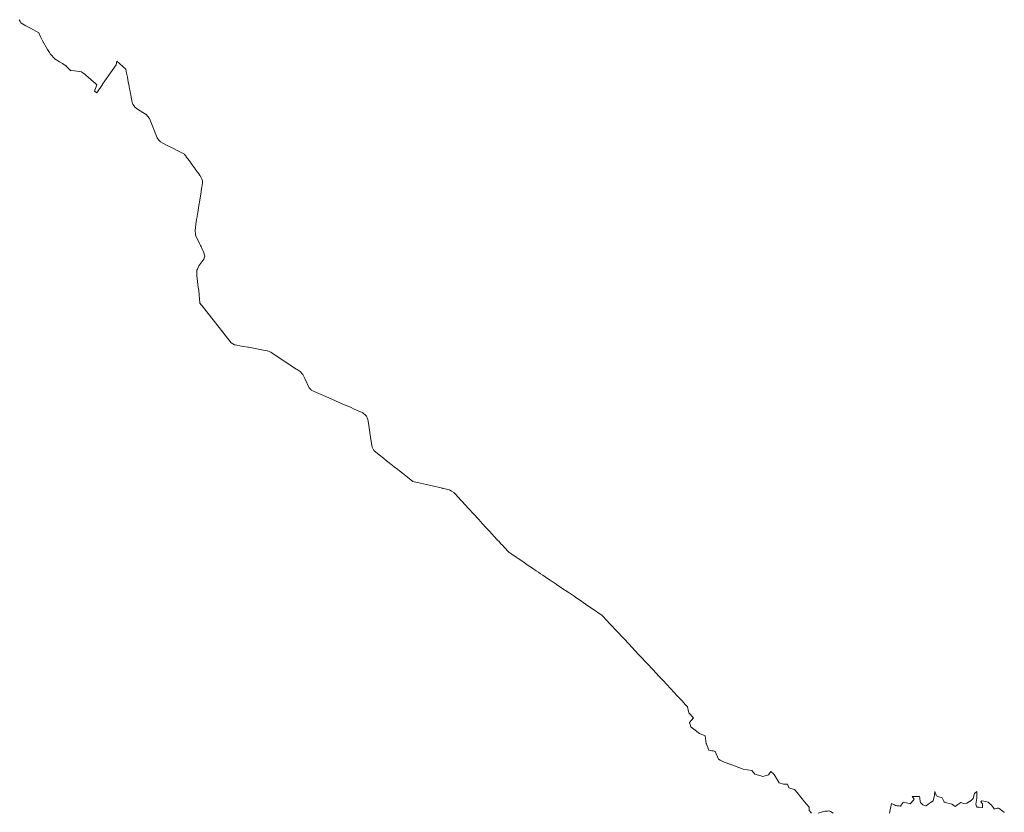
# Model space of a CAD drawing. Extents: x 7503703 to 7518012, y 5690450 to 5705715.
# Tile 50 of 50: x 7512895 to 7517008, y 5701396 to 5704708. Entities that reach past the tile are written whole.
import ezdxf

# ---------------------------------------------------------------- set-up
doc = ezdxf.new("R2010")
doc.units = 0
doc.layers.get('0').update_dxf_attribs({"linetype": 'CONTINUOUS'})
doc.layers.add('EGPG', color=7, linetype='CONTINUOUS', lineweight=18)
doc.layers.add('GESOZN', color=7, linetype='CONTINUOUS', lineweight=18)

# ---------------------------------------------------------------- blocks, each defined once
blk = doc.blocks.new('D_GEPPGP1_2')
blk.add_hatch(color=0).paths.add_polyline_path([(0, -0.045), (0.013906, -0.042798), (0.02645, -0.036406), (0.036406, -0.02645), (0.042798, -0.013906), (0.045, 0), (0.042798, 0.013906), (0.036406, 0.02645), (0.02645, 0.036406), (0.013906, 0.042798), (0, 0.045), (-0.013906, 0.042798), (-0.02645, 0.036406), (-0.036406, 0.02645), (-0.042798, 0.013906), (-0.045, 0), (-0.042798, -0.013906), (-0.036406, -0.02645), (-0.02645, -0.036406), (-0.013906, -0.042798)])
blk = doc.blocks.new('D_GEPPGP1_1')
at = {"color": 0}
blk.add_lwpolyline([(0, 0.25), (0.077254, 0.237764), (0.146946, 0.202254), (0.202254, 0.146946), (0.237764, 0.077254), (0.25, 0), (0.237764, -0.077254), (0.202254, -0.146946), (0.146946, -0.202254), (0.077254, -0.237764), (0, -0.25), (-0.077254, -0.237764), (-0.146946, -0.202254), (-0.202254, -0.146946), (-0.237764, -0.077254), (-0.25, 0), (-0.237764, 0.077254), (-0.202254, 0.146946), (-0.146946, 0.202254), (-0.077254, 0.237764)], close=True, dxfattribs=at)

msp = doc.modelspace()

# ---------------------------------------------------------------- linework, layer by layer
at = {"layer": 'GESOZN', "color": 7, "linetype": 'Continuous', "lineweight": 18, "elevation": 10.1}
for points in [[(7516202.3, 5701392.3), (7516192.2, 5701403.3), (7516193.3, 5701417.5), (7516183.3, 5701428.7), (7516173.1, 5701440.1), (7516143, 5701479.3), (7516131.7, 5701491.1), (7516130.1, 5701491.5), (7516107.4, 5701498.6), (7516101.8, 5701514), (7516101.3, 5701514), (7516085.8, 5701514.1), (7516067.1, 5701518.7), (7516046.2, 5701554.4), (7516044.8, 5701555.7), (7516033.3, 5701566.1), (7516023.3, 5701552.7), (7515999.1, 5701546.3), (7515990.8, 5701548.7), (7515965.1, 5701556.1), (7515953.1, 5701570.8), (7515917, 5701576.6), (7515863.3, 5701596.8), (7515860.8, 5701597.7), (7515842.5, 5701604.3), (7515837.9, 5701606), (7515821.3, 5701614.6), (7515814.4, 5701618.1), (7515800.7, 5701650.6), (7515800, 5701650.8), (7515791.3, 5701652.6), (7515786, 5701653.7), (7515781.4, 5701654.7), (7515773.9, 5701656.3), (7515766.4, 5701674.6), (7515763.6, 5701681.6), (7515763.1, 5701682.8), (7515757.6, 5701715.9), (7515754.7, 5701717.2), (7515750.8, 5701719), (7515735, 5701726.1), (7515711.5, 5701743.6), (7515698.3, 5701753.4), (7515695.4, 5701763.1), (7515692.9, 5701771.3), (7515709.4, 5701790.7), (7515690.1, 5701812), (7515689, 5701817), (7515684.7, 5701837), (7515676.4, 5701845.9), (7515660.3, 5701863.2), (7515656.5, 5701867.2), (7515640.5, 5701884.3), (7515627.6, 5701898.1), (7515614.6, 5701912.1), (7515596.2, 5701931.8), (7515583.7, 5701945.2), (7515564.9, 5701965.3), (7515540.7, 5701991.1), (7515515.9, 5702017.5), (7515486, 5702049.4), (7515481.8, 5702053.8), (7515465.3, 5702071.5), (7515437.5, 5702101.2), (7515420.6, 5702119.4), (7515406.9, 5702134), (7515398.6, 5702142.9), (7515390.1, 5702152), (7515378.3, 5702164.7), (7515373.4, 5702169.9), (7515357.3, 5702187), (7515348.9, 5702196), (7515327.3, 5702218.9), (7515287.7, 5702246.2), (7515264.5, 5702262.1), (7515243.4, 5702276.5), (7515232.7, 5702283.9), (7515221.9, 5702291.2), (7515211.2, 5702298.6), (7515203.1, 5702304.2), (7515185.7, 5702315.8), (7515159.8, 5702333.2), (7515137.7, 5702348), (7515129.6, 5702353.4), (7515126.1, 5702355.8), (7515122.7, 5702358), (7515119.5, 5702360.2), (7515111.2, 5702365.8), (7515104.1, 5702370.5), (7515089.3, 5702380.5), (7515080.4, 5702386.4), (7515079.6, 5702387), (7515070.5, 5702393.1), (7515061.9, 5702398.9), (7515052.6, 5702405.1), (7515036.8, 5702415.8), (7515014.7, 5702430.6), (7515013.7, 5702431.3), (7514996, 5702443.5), (7514977.4, 5702456.3), (7514968.7, 5702462.3), (7514950.1, 5702475.1), (7514941.7, 5702480.9), (7514939.6, 5702482.3), (7514917.6, 5702505.5), (7514913.1, 5702510.3), (7514905.3, 5702518.5), (7514897, 5702527.2), (7514890.6, 5702533.9), (7514877.4, 5702548.3), (7514856.7, 5702571), (7514842.4, 5702586.6), (7514827.3, 5702603.1), (7514812.6, 5702619.1), (7514790.1, 5702643.7), (7514769.5, 5702666.1), (7514742.2, 5702695.7), (7514736.5, 5702701.9), (7514727.7, 5702711.5), (7514713.3, 5702727.1), (7514708.4, 5702732.5), (7514698.7, 5702738), (7514689.6, 5702743.2), (7514682.9, 5702744.8), (7514660.3, 5702750), (7514612.5, 5702761.1), (7514594.5, 5702765.2), (7514555.9, 5702774.1), (7514542.3, 5702777.3), (7514537.3, 5702778.4), (7514514.8, 5702796), (7514493.4, 5702812.8), (7514481.1, 5702822.5), (7514474.3, 5702827.9), (7514459.2, 5702839.7), (7514451.5, 5702845.7), (7514444.4, 5702851.3), (7514438, 5702856.5), (7514427.6, 5702864.9), (7514414, 5702876), (7514397, 5702889.8), (7514374.7, 5702907.9), (7514366.9, 5702922.2), (7514361.9, 5702954.1), (7514351.2, 5703022.7), (7514349, 5703037.1), (7514347.6, 5703040.3), (7514343, 5703051), (7514340.4, 5703053.6), (7514328.4, 5703065.5), (7514325.6, 5703066.7), (7514309, 5703074), (7514292.2, 5703081.3), (7514275.9, 5703088.5), (7514258.5, 5703096.1), (7514241.6, 5703103.4), (7514214.2, 5703115.4), (7514173, 5703133.6), (7514135, 5703150.4), (7514112.8, 5703160.2), (7514110.2, 5703162.9), (7514104.1, 5703169.5), (7514085.4, 5703208.9), (7514077.3, 5703225.8), (7514076.5, 5703226.7), (7514066.2, 5703237.9), (7514054.1, 5703245.8), (7514050, 5703248.2), (7514014.3, 5703271.8), (7513949.5, 5703314.6), (7513943.3, 5703318.6), (7513929.7, 5703324.3), (7513928.9, 5703324.6), (7513906.1, 5703328.9), (7513863.9, 5703336.9), (7513851.1, 5703339.3), (7513847.1, 5703340), (7513828.9, 5703342.4), (7513821.3, 5703343.9), (7513795, 5703349.1), (7513791.9, 5703349.8), (7513778.1, 5703357.4), (7513687.2, 5703472.9), (7513655.4, 5703513.3), (7513651.4, 5703518.3), (7513648, 5703522.6), (7513647.5, 5703523.3), (7513642.6, 5703576.5), (7513640.4, 5703590.5), (7513639.2, 5703601.8), (7513637.8, 5703614.5), (7513635.2, 5703639.5), (7513635, 5703640.8), (7513634.9, 5703660.7), (7513636.9, 5703665.2), (7513643.1, 5703679.3), (7513663.9, 5703706.9), (7513667.9, 5703719.4), (7513663.1, 5703738), (7513657.3, 5703749.8), (7513652.4, 5703759.6), (7513650.3, 5703763.8), (7513646.1, 5703772.2), (7513639.6, 5703785.4), (7513634.7, 5703795.3), (7513630.2, 5703804.4), (7513629.5, 5703809.1), (7513628.7, 5703814), (7513627.2, 5703823.5), (7513627.3, 5703824.6), (7513628.7, 5703842.5), (7513628.8, 5703843.4), (7513629.8, 5703849.7), (7513630.2, 5703851.9), (7513630.3, 5703852.5), (7513630.8, 5703856.1), (7513631.7, 5703861.6), (7513631.8, 5703862), (7513633.8, 5703874.3), (7513634.2, 5703877), (7513635.6, 5703885.9), (7513637.4, 5703896.7), (7513638.2, 5703901.8), (7513642.9, 5703931.3), (7513644.1, 5703938.4), (7513645.6, 5703947.4), (7513646.7, 5703954.4), (7513650.9, 5703979.7), (7513652.2, 5703987.1), (7513653.4, 5703994.5), (7513655.9, 5704009.4), (7513656.8, 5704015.3), (7513657, 5704017.6), (7513657.6, 5704026.3), (7513657.8, 5704029.7), (7513658.2, 5704035.1), (7513654.8, 5704042.2), (7513651.4, 5704049.5), (7513648.1, 5704056.4), (7513647.8, 5704057), (7513643.3, 5704063.2), (7513638.7, 5704069.4), (7513636.4, 5704072.7), (7513633.2, 5704077), (7513629.7, 5704081.8), (7513624.3, 5704089.2), (7513619.7, 5704095.4), (7513615.1, 5704101.8), (7513606.2, 5704113.9), (7513601.9, 5704119.8), (7513597.1, 5704126.5), (7513591.8, 5704133.7), (7513587.3, 5704139.8), (7513583.7, 5704144.8), (7513582.9, 5704145.8), (7513582.7, 5704146.2), (7513560.6, 5704157.5), (7513549, 5704163.4), (7513537.3, 5704169.4), (7513528.4, 5704173.9), (7513516.7, 5704179.9), (7513492.6, 5704192.2), (7513483, 5704197.1), (7513482.7, 5704197.5), (7513476.4, 5704204.9), (7513475.1, 5704206.4), (7513468.5, 5704214.2), (7513436.7, 5704294.9), (7513421.6, 5704312.6), (7513420.2, 5704313.4), (7513386.6, 5704334.1), (7513374.6, 5704344.1), (7513373.7, 5704344.9), (7513370.9, 5704349.7), (7513367.7, 5704355.4), (7513366, 5704358.2), (7513365.3, 5704359.4), (7513365, 5704361.3), (7513363.4, 5704369.2), (7513363.1, 5704371), (7513362.2, 5704375.5), (7513358.5, 5704394.5), (7513357.6, 5704399.4), (7513356, 5704407.5), (7513354.4, 5704415.4), (7513353.5, 5704420.6), (7513352.4, 5704425.9), (7513351.4, 5704431.1), (7513350.5, 5704435.5), (7513348.1, 5704447.9), (7513344.3, 5704467.6), (7513341, 5704484.7), (7513337.7, 5704501.6), (7513300.3, 5704534.9), (7513297.5, 5704518.8), (7513250.9, 5704452), (7513241.1, 5704438), (7513240.3, 5704436.9), (7513216.6, 5704402.2), (7513207.3, 5704408.7), (7513216.2, 5704435.8), (7513212.2, 5704440.2), (7513192.2, 5704458.3), (7513190.3, 5704459.8), (7513182.4, 5704466.3), (7513169.5, 5704476.9), (7513167.6, 5704478.5), (7513158.5, 5704486), (7513154.5, 5704489.2), (7513153.4, 5704489.4), (7513123.9, 5704493.8), (7513107.5, 5704496.3), (7513087.9, 5704515.6), (7513073, 5704524.6), (7513061.1, 5704531.8), (7513042.1, 5704543.3), (7513022.4, 5704565.3), (7513020.6, 5704568.4), (7513018.7, 5704571.5), (7513016.9, 5704574.5), (7513011.3, 5704583.8), (7512989.6, 5704619.7), (7512982, 5704636.1), (7512974.4, 5704652.5), (7512939.9, 5704672.1), (7512920.9, 5704682.9), (7512899.7, 5704695), (7512896.4, 5704701), (7512892.7, 5704707.9)], [(7517008, 5701395.4), (7517006.8, 5701397.1), (7517001, 5701401.2), (7516997.2, 5701403.9), (7516993.5, 5701406.6), (7516990.2, 5701409), (7516986.7, 5701411.5), (7516983.5, 5701413.8), (7516978.4, 5701412.9), (7516974, 5701412.2), (7516969.6, 5701411.4), (7516965.1, 5701410.7), (7516962.6, 5701414.4), (7516954.6, 5701425.8), (7516953.8, 5701427), (7516943.9, 5701436.3), (7516941.1, 5701438.8), (7516931.5, 5701440.7), (7516913.8, 5701444.1), (7516910.3, 5701440), (7516916.8, 5701431.5), (7516916.9, 5701416.8), (7516915.4, 5701416.8), (7516902.6, 5701417.3), (7516893.9, 5701417.7), (7516888.5, 5701430.2), (7516893.9, 5701454.7), (7516893.8, 5701462.3), (7516893.3, 5701482.5), (7516893.3, 5701483.2), (7516883.5, 5701474.4), (7516878.2, 5701454.4), (7516871.9, 5701448.6), (7516864.5, 5701441.7), (7516862.9, 5701440.9), (7516850.9, 5701435.1), (7516849.7, 5701434.5), (7516836.6, 5701432.8), (7516830.1, 5701436), (7516826.6, 5701437.7), (7516814, 5701428.4), (7516803.1, 5701420.4), (7516795.2, 5701426.3), (7516789.1, 5701430.9), (7516779.7, 5701433.2), (7516766.9, 5701436.3), (7516760.5, 5701437.9), (7516756.6, 5701438.8), (7516755.2, 5701442.1), (7516750.1, 5701453.7), (7516748.6, 5701457.2), (7516744.5, 5701458.3), (7516730.3, 5701462.4), (7516729.9, 5701462.5), (7516724.3, 5701464.7), (7516723.4, 5701467.2), (7516717.3, 5701483.7), (7516716.8, 5701468.4), (7516710.2, 5701443.9), (7516700.6, 5701437.4), (7516695.9, 5701434.1), (7516681.2, 5701423.4), (7516680.2, 5701422.7), (7516667.9, 5701427.2), (7516667.6, 5701427.3), (7516662.1, 5701432.7), (7516657.5, 5701437.2), (7516657.1, 5701440.2), (7516654.9, 5701456.7), (7516654.2, 5701462), (7516652.2, 5701462), (7516623, 5701462.9), (7516632, 5701450.6), (7516630.5, 5701449), (7516615.4, 5701432.3), (7516610.1, 5701433.3), (7516605.3, 5701434.1), (7516599.4, 5701435.2), (7516592.1, 5701436.6), (7516584.8, 5701437.9), (7516583.5, 5701435.9), (7516574.2, 5701421.9), (7516573, 5701422), (7516568.6, 5701422.6), (7516563.7, 5701423.2), (7516559, 5701423.9), (7516553.6, 5701424.6), (7516549.2, 5701427), (7516537.2, 5701433.5), (7516528.5, 5701392.1)], [(7516293.5, 5701393), (7516281.7, 5701399), (7516275.7, 5701402.1), (7516269.6, 5701401.6), (7516258, 5701400.7), (7516230.5, 5701393.1)]]:
    msp.add_lwpolyline(points, dxfattribs=at)

# ---------------------------------------------------------------- block references
at = {"layer": 'EGPG', "color": 7, "linetype": 'Continuous', "lineweight": 18}
for name, p in [('D_GEPPGP1_2', (7512896.4, 5704701, 10.2)), ('D_GEPPGP1_1', (7512899.7, 5704695, 10.2)), ('D_GEPPGP1_2', (7512920.9, 5704682.9, 10.2)), ('D_GEPPGP1_2', (7512939.9, 5704672.1, 10.2)), ('D_GEPPGP1_1', (7512974.4, 5704652.5, 10.2)), ('D_GEPPGP1_2', (7512982, 5704636.1, 10.2)), ('D_GEPPGP1_1', (7512989.6, 5704619.7, 10.2)), ('D_GEPPGP1_2', (7513011.3, 5704583.8, 10.2)), ('D_GEPPGP1_2', (7513016.9, 5704574.5, 10.2)), ('D_GEPPGP1_2', (7513018.7, 5704571.5, 10.2)), ('D_GEPPGP1_2', (7513020.6, 5704568.4, 10.2)), ('D_GEPPGP1_1', (7513022.4, 5704565.3, 10.2)), ('D_GEPPGP1_1', (7513042.1, 5704543.3, 10.2)), ('D_GEPPGP1_1', (7513300.3, 5704534.9, 10.2)), ('D_GEPPGP1_2', (7513061.1, 5704531.8, 10.2)), ('D_GEPPGP1_2', (7513073, 5704524.6, 10.2)), ('D_GEPPGP1_1', (7513087.9, 5704515.6, 10.2)), ('D_GEPPGP1_1', (7513107.5, 5704496.3, 10.2)), ('D_GEPPGP1_2', (7513123.9, 5704493.8, 10.2)), ('D_GEPPGP1_1', (7513297.5, 5704518.8, 10.2)), ('D_GEPPGP1_1', (7513337.7, 5704501.6, 10.2)), ('D_GEPPGP1_2', (7513153.4, 5704489.4, 10.2)), ('D_GEPPGP1_1', (7513154.5, 5704489.2, 10.2)), ('D_GEPPGP1_2', (7513158.5, 5704486, 10.2)), ('D_GEPPGP1_2', (7513167.6, 5704478.5, 10.2)), ('D_GEPPGP1_2', (7513169.5, 5704476.9, 10.2)), ('D_GEPPGP1_2', (7513182.4, 5704466.3, 10.2)), ('D_GEPPGP1_2', (7513190.3, 5704459.8, 10.2)), ('D_GEPPGP1_1', (7513192.2, 5704458.3, 10.2)), ('D_GEPPGP1_2', (7513250.9, 5704452, 10.2)), ('D_GEPPGP1_2', (7513341, 5704484.7, 10.2)), ('D_GEPPGP1_2', (7513344.3, 5704467.6, 10.2)), ('D_GEPPGP1_1', (7513212.2, 5704440.2, 10.2)), ('D_GEPPGP1_1', (7513216.2, 5704435.8, 10.2)), ('D_GEPPGP1_1', (7513240.3, 5704436.9, 10.2)), ('D_GEPPGP1_2', (7513241.1, 5704438, 10.2)), ('D_GEPPGP1_2', (7513348.1, 5704447.9, 10.2)), ('D_GEPPGP1_2', (7513350.5, 5704435.5, 10.2)), ('D_GEPPGP1_2', (7513351.4, 5704431.1, 10.2)), ('D_GEPPGP1_2', (7513352.4, 5704425.9, 10.2)), ('D_GEPPGP1_2', (7513353.5, 5704420.6, 10.2)), ('D_GEPPGP1_2', (7513354.4, 5704415.4, 10.2)), ('D_GEPPGP1_1', (7513207.3, 5704408.7, 10.2)), ('D_GEPPGP1_1', (7513216.6, 5704402.2, 10.2)), ('D_GEPPGP1_2', (7513356, 5704407.5, 10.2)), ('D_GEPPGP1_2', (7513357.6, 5704399.4, 10.2)), ('D_GEPPGP1_2', (7513358.5, 5704394.5, 10.2)), ('D_GEPPGP1_2', (7513362.2, 5704375.5, 10.2)), ('D_GEPPGP1_2', (7513363.1, 5704371, 10.2)), ('D_GEPPGP1_2', (7513363.4, 5704369.2, 10.2)), ('D_GEPPGP1_2', (7513365, 5704361.3, 10.2)), ('D_GEPPGP1_1', (7513365.3, 5704359.4, 10.2)), ('D_GEPPGP1_2', (7513366, 5704358.2, 10.2)), ('D_GEPPGP1_2', (7513367.7, 5704355.4, 10.2)), ('D_GEPPGP1_2', (7513370.9, 5704349.7, 10.2)), ('D_GEPPGP1_1', (7513373.7, 5704344.9, 10.2)), ('D_GEPPGP1_2', (7513374.6, 5704344.1, 10.2)), ('D_GEPPGP1_1', (7513386.6, 5704334.1, 10.2)), ('D_GEPPGP1_2', (7513420.2, 5704313.4, 10.2)), ('D_GEPPGP1_1', (7513421.6, 5704312.6, 10.2)), ('D_GEPPGP1_1', (7513436.7, 5704294.9, 10.2)), ('D_GEPPGP1_1', (7513468.5, 5704214.2, 10.2)), ('D_GEPPGP1_2', (7513475.1, 5704206.4, 10.2)), ('D_GEPPGP1_2', (7513476.4, 5704204.9, 10.2)), ('D_GEPPGP1_2', (7513482.7, 5704197.5, 10.2)), ('D_GEPPGP1_1', (7513483, 5704197.1, 10.2)), ('D_GEPPGP1_2', (7513492.6, 5704192.2, 10.2)), ('D_GEPPGP1_2', (7513516.7, 5704179.9, 10.2)), ('D_GEPPGP1_2', (7513528.4, 5704173.9, 10.2)), ('D_GEPPGP1_2', (7513537.3, 5704169.4, 10.2)), ('D_GEPPGP1_2', (7513549, 5704163.4, 10.2)), ('D_GEPPGP1_2', (7513560.6, 5704157.5, 10.2)), ('D_GEPPGP1_1', (7513582.7, 5704146.2, 10.2)), ('D_GEPPGP1_2', (7513582.9, 5704145.8, 10.2)), ('D_GEPPGP1_2', (7513583.7, 5704144.8, 10.2)), ('D_GEPPGP1_2', (7513587.3, 5704139.8, 10.2)), ('D_GEPPGP1_2', (7513591.8, 5704133.7, 10.2)), ('D_GEPPGP1_2', (7513597.1, 5704126.5, 10.2)), ('D_GEPPGP1_2', (7513601.9, 5704119.8, 10.2)), ('D_GEPPGP1_2', (7513606.2, 5704113.9, 10.2)), ('D_GEPPGP1_2', (7513615.1, 5704101.8, 10.2)), ('D_GEPPGP1_2', (7513619.7, 5704095.4, 10.2)), ('D_GEPPGP1_2', (7513624.3, 5704089.2, 10.2)), ('D_GEPPGP1_2', (7513629.7, 5704081.8, 10.2)), ('D_GEPPGP1_2', (7513633.2, 5704077, 10.2)), ('D_GEPPGP1_2', (7513636.4, 5704072.7, 10.2)), ('D_GEPPGP1_2', (7513638.7, 5704069.4, 10.2)), ('D_GEPPGP1_2', (7513643.3, 5704063.2, 10.2)), ('D_GEPPGP1_1', (7513647.8, 5704057, 10.2)), ('D_GEPPGP1_2', (7513648.1, 5704056.4, 10.2)), ('D_GEPPGP1_2', (7513651.4, 5704049.5, 10.2)), ('D_GEPPGP1_2', (7513654.8, 5704042.2, 10.2)), ('D_GEPPGP1_2', (7513655.9, 5704009.4, 10.2)), ('D_GEPPGP1_1', (7513656.8, 5704015.3, 10.2)), ('D_GEPPGP1_2', (7513657, 5704017.6, 10.2)), ('D_GEPPGP1_2', (7513657.6, 5704026.3, 10.2)), ('D_GEPPGP1_2', (7513657.8, 5704029.7, 10.2)), ('D_GEPPGP1_1', (7513658.2, 5704035.1, 10.2)), ('D_GEPPGP1_2', (7513650.9, 5703979.7, 10.2)), ('D_GEPPGP1_2', (7513652.2, 5703987.1, 10.2)), ('D_GEPPGP1_2', (7513653.4, 5703994.5, 10.2)), ('D_GEPPGP1_2', (7513642.9, 5703931.3, 10.2)), ('D_GEPPGP1_1', (7513644.1, 5703938.4, 10.2)), ('D_GEPPGP1_2', (7513645.6, 5703947.4, 10.2)), ('D_GEPPGP1_2', (7513646.7, 5703954.4, 10.2)), ('D_GEPPGP1_2', (7513633.8, 5703874.3, 10.2)), ('D_GEPPGP1_2', (7513634.2, 5703877, 10.2)), ('D_GEPPGP1_2', (7513635.6, 5703885.9, 10.2)), ('D_GEPPGP1_2', (7513637.4, 5703896.7, 10.2)), ('D_GEPPGP1_2', (7513638.2, 5703901.8, 10.2)), ('D_GEPPGP1_1', (7513628.8, 5703843.4, 10.2)), ('D_GEPPGP1_2', (7513628.7, 5703842.5, 10.2)), ('D_GEPPGP1_2', (7513629.8, 5703849.7, 10.2)), ('D_GEPPGP1_2', (7513630.2, 5703851.9, 10.2)), ('D_GEPPGP1_2', (7513630.3, 5703852.5, 10.2)), ('D_GEPPGP1_2', (7513630.8, 5703856.1, 10.2)), ('D_GEPPGP1_2', (7513631.8, 5703862, 10.2)), ('D_GEPPGP1_2', (7513631.7, 5703861.6, 10.2)), ('D_GEPPGP1_1', (7513627.2, 5703823.5, 10.2)), ('D_GEPPGP1_2', (7513627.3, 5703824.6, 10.2)), ('D_GEPPGP1_2', (7513628.7, 5703814, 10.2)), ('D_GEPPGP1_2', (7513629.5, 5703809.1, 10.2)), ('D_GEPPGP1_1', (7513630.2, 5703804.4, 10.2)), ('D_GEPPGP1_2', (7513634.7, 5703795.3, 10.2)), ('D_GEPPGP1_2', (7513639.6, 5703785.4, 10.2)), ('D_GEPPGP1_2', (7513646.1, 5703772.2, 10.2)), ('D_GEPPGP1_2', (7513650.3, 5703763.8, 10.2)), ('D_GEPPGP1_2', (7513652.4, 5703759.6, 10.2)), ('D_GEPPGP1_2', (7513657.3, 5703749.8, 10.2)), ('D_GEPPGP1_1', (7513663.1, 5703738, 10.2)), ('D_GEPPGP1_1', (7513667.9, 5703719.4, 10.2)), ('D_GEPPGP1_1', (7513643.1, 5703679.3, 10.2)), ('D_GEPPGP1_1', (7513663.9, 5703706.9, 10.2)), ('D_GEPPGP1_1', (7513634.9, 5703660.7, 10.2)), ('D_GEPPGP1_1', (7513635, 5703640.8, 10.2)), ('D_GEPPGP1_2', (7513635.2, 5703639.5, 10.2)), ('D_GEPPGP1_2', (7513636.9, 5703665.2, 10.2)), ('D_GEPPGP1_2', (7513637.8, 5703614.5, 10.2)), ('D_GEPPGP1_2', (7513639.2, 5703601.8, 10.2)), ('D_GEPPGP1_2', (7513640.4, 5703590.5, 10.2)), ('D_GEPPGP1_2', (7513642.6, 5703576.5, 10.2)), ('D_GEPPGP1_1', (7513647.5, 5703523.3, 10.2)), ('D_GEPPGP1_2', (7513648, 5703522.6, 10.2)), ('D_GEPPGP1_2', (7513651.4, 5703518.3, 10.2)), ('D_GEPPGP1_2', (7513655.4, 5703513.3, 10.2)), ('D_GEPPGP1_1', (7513687.2, 5703472.9, 10.2)), ('D_GEPPGP1_1', (7513778.1, 5703357.4, 10.2)), ('D_GEPPGP1_1', (7513791.9, 5703349.8, 10.2)), ('D_GEPPGP1_2', (7513795, 5703349.1, 10.2)), ('D_GEPPGP1_2', (7513821.3, 5703343.9, 10.2)), ('D_GEPPGP1_2', (7513828.9, 5703342.4, 10.2)), ('D_GEPPGP1_2', (7513847.1, 5703340, 10.2)), ('D_GEPPGP1_2', (7513851.1, 5703339.3, 10.2)), ('D_GEPPGP1_2', (7513863.9, 5703336.9, 10.2)), ('D_GEPPGP1_2', (7513906.1, 5703328.9, 10.2)), ('D_GEPPGP1_2', (7513928.9, 5703324.6, 10.2)), ('D_GEPPGP1_2', (7513929.7, 5703324.3, 10.2)), ('D_GEPPGP1_1', (7513943.3, 5703318.6, 10.2)), ('D_GEPPGP1_2', (7513949.5, 5703314.6, 10.2)), ('D_GEPPGP1_2', (7514014.3, 5703271.8, 10.2)), ('D_GEPPGP1_2', (7514050, 5703248.2, 10.2)), ('D_GEPPGP1_2', (7514054.1, 5703245.8, 10.2)), ('D_GEPPGP1_1', (7514066.2, 5703237.9, 10.2)), ('D_GEPPGP1_2', (7514076.5, 5703226.7, 10.2)), ('D_GEPPGP1_1', (7514077.3, 5703225.8, 10.2)), ('D_GEPPGP1_2', (7514085.4, 5703208.9, 10.2)), ('D_GEPPGP1_1', (7514104.1, 5703169.5, 10.2)), ('D_GEPPGP1_2', (7514110.2, 5703162.9, 10.2)), ('D_GEPPGP1_1', (7514112.8, 5703160.2, 10.2)), ('D_GEPPGP1_2', (7514135, 5703150.4, 10.2)), ('D_GEPPGP1_2', (7514173, 5703133.6, 10.2)), ('D_GEPPGP1_1', (7514214.2, 5703115.4, 10.2)), ('D_GEPPGP1_2', (7514241.6, 5703103.4, 10.2)), ('D_GEPPGP1_2', (7514258.5, 5703096.1, 10.2)), ('D_GEPPGP1_2', (7514275.9, 5703088.5, 10.2)), ('D_GEPPGP1_2', (7514292.2, 5703081.3, 10.2)), ('D_GEPPGP1_2', (7514309, 5703074, 10.2)), ('D_GEPPGP1_2', (7514325.6, 5703066.7, 10.2)), ('D_GEPPGP1_1', (7514328.4, 5703065.5, 10.2)), ('D_GEPPGP1_2', (7514340.4, 5703053.6, 10.2)), ('D_GEPPGP1_1', (7514343, 5703051, 10.2)), ('D_GEPPGP1_2', (7514347.6, 5703040.3, 10.2)), ('D_GEPPGP1_1', (7514349, 5703037.1, 10.2)), ('D_GEPPGP1_2', (7514351.2, 5703022.7, 10.2)), ('D_GEPPGP1_2', (7514361.9, 5702954.1, 10.2)), ('D_GEPPGP1_1', (7514366.9, 5702922.2, 10.2)), ('D_GEPPGP1_1', (7514374.7, 5702907.9, 10.2)), ('D_GEPPGP1_2', (7514397, 5702889.8, 10.2)), ('D_GEPPGP1_2', (7514414, 5702876, 10.2)), ('D_GEPPGP1_2', (7514427.6, 5702864.9, 10.2)), ('D_GEPPGP1_2', (7514438, 5702856.5, 10.2)), ('D_GEPPGP1_1', (7514444.4, 5702851.3, 10.2)), ('D_GEPPGP1_2', (7514451.5, 5702845.7, 10.2)), ('D_GEPPGP1_2', (7514459.2, 5702839.7, 10.2)), ('D_GEPPGP1_2', (7514474.3, 5702827.9, 10.2)), ('D_GEPPGP1_2', (7514481.1, 5702822.5, 10.2)), ('D_GEPPGP1_2', (7514493.4, 5702812.8, 10.2)), ('D_GEPPGP1_2', (7514514.8, 5702796, 10.2)), ('D_GEPPGP1_1', (7514537.3, 5702778.4, 10.2)), ('D_GEPPGP1_2', (7514542.3, 5702777.3, 10.2)), ('D_GEPPGP1_2', (7514555.9, 5702774.1, 10.2)), ('D_GEPPGP1_2', (7514594.5, 5702765.2, 10.2)), ('D_GEPPGP1_2', (7514612.5, 5702761.1, 10.2)), ('D_GEPPGP1_1', (7514660.3, 5702750, 10.2)), ('D_GEPPGP1_2', (7514682.9, 5702744.8, 10.2)), ('D_GEPPGP1_1', (7514689.6, 5702743.2, 10.2)), ('D_GEPPGP1_2', (7514698.7, 5702738, 10.2)), ('D_GEPPGP1_1', (7514708.4, 5702732.5, 10.2)), ('D_GEPPGP1_2', (7514713.3, 5702727.1, 10.2)), ('D_GEPPGP1_2', (7514727.7, 5702711.5, 10.2)), ('D_GEPPGP1_2', (7514736.5, 5702701.9, 10.2)), ('D_GEPPGP1_2', (7514742.2, 5702695.7, 10.2)), ('D_GEPPGP1_2', (7514769.5, 5702666.1, 10.2)), ('D_GEPPGP1_1', (7514790.1, 5702643.7, 10.2)), ('D_GEPPGP1_2', (7514812.6, 5702619.1, 10.2)), ('D_GEPPGP1_2', (7514827.3, 5702603.1, 10.2)), ('D_GEPPGP1_2', (7514842.4, 5702586.6, 10.2)), ('D_GEPPGP1_2', (7514856.7, 5702571, 10.2)), ('D_GEPPGP1_2', (7514877.4, 5702548.3, 10.2)), ('D_GEPPGP1_1', (7514890.6, 5702533.9, 10.2)), ('D_GEPPGP1_2', (7514897, 5702527.2, 10.2)), ('D_GEPPGP1_2', (7514905.3, 5702518.5, 10.2)), ('D_GEPPGP1_2', (7514913.1, 5702510.3, 10.2)), ('D_GEPPGP1_2', (7514917.6, 5702505.5, 10.2)), ('D_GEPPGP1_1', (7514939.6, 5702482.3, 10.2)), ('D_GEPPGP1_2', (7514941.7, 5702480.9, 10.2)), ('D_GEPPGP1_2', (7514950.1, 5702475.1, 10.2)), ('D_GEPPGP1_2', (7514968.7, 5702462.3, 10.2)), ('D_GEPPGP1_2', (7514977.4, 5702456.3, 10.2)), ('D_GEPPGP1_2', (7514996, 5702443.5, 10.2)), ('D_GEPPGP1_1', (7515013.7, 5702431.3, 10.2)), ('D_GEPPGP1_2', (7515014.7, 5702430.6, 10.2)), ('D_GEPPGP1_2', (7515036.8, 5702415.8, 10.2)), ('D_GEPPGP1_2', (7515052.6, 5702405.1, 10.2)), ('D_GEPPGP1_2', (7515061.9, 5702398.9, 10.2)), ('D_GEPPGP1_2', (7515070.5, 5702393.1, 10.2)), ('D_GEPPGP1_1', (7515079.6, 5702387, 10.2)), ('D_GEPPGP1_2', (7515080.4, 5702386.4, 10.2)), ('D_GEPPGP1_2', (7515089.3, 5702380.5, 10.2)), ('D_GEPPGP1_2', (7515104.1, 5702370.5, 10.2)), ('D_GEPPGP1_2', (7515111.2, 5702365.8, 10.2)), ('D_GEPPGP1_2', (7515119.5, 5702360.2, 10.2)), ('D_GEPPGP1_2', (7515122.7, 5702358, 10.2)), ('D_GEPPGP1_2', (7515126.1, 5702355.8, 10.2)), ('D_GEPPGP1_2', (7515129.6, 5702353.4, 10.2)), ('D_GEPPGP1_2', (7515137.7, 5702348, 10.2)), ('D_GEPPGP1_2', (7515159.8, 5702333.2, 10.2)), ('D_GEPPGP1_2', (7515185.7, 5702315.8, 10.2)), ('D_GEPPGP1_1', (7515203.1, 5702304.2, 10.2)), ('D_GEPPGP1_2', (7515211.2, 5702298.6, 10.2)), ('D_GEPPGP1_2', (7515221.9, 5702291.2, 10.2)), ('D_GEPPGP1_2', (7515232.7, 5702283.9, 10.2)), ('D_GEPPGP1_2', (7515243.4, 5702276.5, 10.2)), ('D_GEPPGP1_2', (7515264.5, 5702262.1, 10.2)), ('D_GEPPGP1_2', (7515287.7, 5702246.2, 10.2)), ('D_GEPPGP1_1', (7515327.3, 5702218.9, 10.2)), ('D_GEPPGP1_2', (7515348.9, 5702196, 10.2)), ('D_GEPPGP1_2', (7515357.3, 5702187, 10.2)), ('D_GEPPGP1_1', (7515373.4, 5702169.9, 10.2)), ('D_GEPPGP1_2', (7515378.3, 5702164.7, 10.2)), ('D_GEPPGP1_2', (7515390.1, 5702152, 10.2)), ('D_GEPPGP1_2', (7515398.6, 5702142.9, 10.2)), ('D_GEPPGP1_2', (7515406.9, 5702134, 10.2)), ('D_GEPPGP1_2', (7515420.6, 5702119.4, 10.2)), ('D_GEPPGP1_2', (7515437.5, 5702101.2, 10.2)), ('D_GEPPGP1_2', (7515465.3, 5702071.5, 10.2)), ('D_GEPPGP1_1', (7515481.8, 5702053.8, 10.2)), ('D_GEPPGP1_2', (7515486, 5702049.4, 10.2)), ('D_GEPPGP1_2', (7515515.9, 5702017.5, 10.2)), ('D_GEPPGP1_2', (7515540.7, 5701991.1, 10.2)), ('D_GEPPGP1_2', (7515564.9, 5701965.3, 10.2)), ('D_GEPPGP1_1', (7515583.7, 5701945.2, 10.2)), ('D_GEPPGP1_2', (7515596.2, 5701931.8, 10.2)), ('D_GEPPGP1_2', (7515614.6, 5701912.1, 10.2)), ('D_GEPPGP1_2', (7515627.6, 5701898.1, 10.2)), ('D_GEPPGP1_2', (7515640.5, 5701884.3, 10.2)), ('D_GEPPGP1_2', (7515656.5, 5701867.2, 10.2)), ('D_GEPPGP1_2', (7515660.3, 5701863.2, 10.2)), ('D_GEPPGP1_2', (7515676.4, 5701845.9, 10.2)), ('D_GEPPGP1_1', (7515684.7, 5701837, 10.2)), ('D_GEPPGP1_2', (7515689, 5701817, 10.2)), ('D_GEPPGP1_1', (7515690.1, 5701812, 10.2)), ('D_GEPPGP1_1', (7515709.4, 5701790.7, 10.2)), ('D_GEPPGP1_1', (7515692.9, 5701771.3, 10.2)), ('D_GEPPGP1_2', (7515695.4, 5701763.1, 10.2)), ('D_GEPPGP1_1', (7515698.3, 5701753.4, 10.2)), ('D_GEPPGP1_2', (7515711.5, 5701743.6, 10.2)), ('D_GEPPGP1_1', (7515735, 5701726.1, 10.2)), ('D_GEPPGP1_2', (7515750.8, 5701719, 10.2)), ('D_GEPPGP1_2', (7515754.7, 5701717.2, 10.2)), ('D_GEPPGP1_1', (7515757.6, 5701715.9, 10.2)), ('D_GEPPGP1_1', (7515763.1, 5701682.8, 10.2)), ('D_GEPPGP1_2', (7515763.6, 5701681.6, 10.2)), ('D_GEPPGP1_2', (7515766.4, 5701674.6, 10.2)), ('D_GEPPGP1_1', (7515773.9, 5701656.3, 10.2)), ('D_GEPPGP1_2', (7515781.4, 5701654.7, 10.2)), ('D_GEPPGP1_2', (7515786, 5701653.7, 10.2)), ('D_GEPPGP1_2', (7515791.3, 5701652.6, 10.2)), ('D_GEPPGP1_2', (7515800, 5701650.8, 10.2)), ('D_GEPPGP1_1', (7515800.7, 5701650.6, 10.2)), ('D_GEPPGP1_1', (7515814.4, 5701618.1, 10.2)), ('D_GEPPGP1_2', (7515821.3, 5701614.6, 10.2)), ('D_GEPPGP1_1', (7515837.9, 5701606, 10.2)), ('D_GEPPGP1_2', (7515842.5, 5701604.3, 10.2)), ('D_GEPPGP1_1', (7515860.8, 5701597.7, 10.2)), ('D_GEPPGP1_2', (7515863.3, 5701596.8, 10.2)), ('D_GEPPGP1_1', (7515917, 5701576.6, 10.2)), ('D_GEPPGP1_1', (7515953.1, 5701570.8, 10.2)), ('D_GEPPGP1_1', (7515965.1, 5701556.1, 10.2)), ('D_GEPPGP1_2', (7515990.8, 5701548.7, 10.2)), ('D_GEPPGP1_1', (7515999.1, 5701546.3, 10.2)), ('D_GEPPGP1_2', (7516023.3, 5701552.7, 10.2)), ('D_GEPPGP1_2', (7516033.3, 5701566.1, 10.2)), ('D_GEPPGP1_2', (7516044.8, 5701555.7, 10.2)), ('D_GEPPGP1_2', (7516046.2, 5701554.4, 10.2)), ('D_GEPPGP1_2', (7516067.1, 5701518.7, 10.2)), ('D_GEPPGP1_2', (7516085.8, 5701514.1, 10.2)), ('D_GEPPGP1_2', (7516101.3, 5701514, 10.2)), ('D_GEPPGP1_2', (7516101.8, 5701514, 10.2)), ('D_GEPPGP1_2', (7516107.4, 5701498.6, 10.2)), ('D_GEPPGP1_2', (7516130.1, 5701491.5, 10.2)), ('D_GEPPGP1_2', (7516131.7, 5701491.1, 10.2)), ('D_GEPPGP1_2', (7516143, 5701479.3, 10.2)), ('D_GEPPGP1_2', (7516623, 5701462.9, 10.2)), ('D_GEPPGP1_2', (7516630.5, 5701449, 10.2)), ('D_GEPPGP1_2', (7516632, 5701450.6, 10.2)), ('D_GEPPGP1_2', (7516652.2, 5701462, 10.2)), ('D_GEPPGP1_2', (7516654.2, 5701462, 10.2)), ('D_GEPPGP1_2', (7516654.9, 5701456.7, 10.2)), ('D_GEPPGP1_2', (7516716.8, 5701468.4, 10.2)), ('D_GEPPGP1_2', (7516717.3, 5701483.7, 10.2)), ('D_GEPPGP1_2', (7516723.4, 5701467.2, 10.2)), ('D_GEPPGP1_2', (7516724.3, 5701464.7, 10.2)), ('D_GEPPGP1_2', (7516729.9, 5701462.5, 10.2)), ('D_GEPPGP1_2', (7516730.3, 5701462.4, 10.2)), ('D_GEPPGP1_2', (7516744.5, 5701458.3, 10.2)), ('D_GEPPGP1_2', (7516748.6, 5701457.2, 10.2)), ('D_GEPPGP1_2', (7516750.1, 5701453.7, 10.2)), ('D_GEPPGP1_2', (7516871.9, 5701448.6, 10.2)), ('D_GEPPGP1_2', (7516878.2, 5701454.4, 10.2)), ('D_GEPPGP1_2', (7516883.5, 5701474.4, 10.2)), ('D_GEPPGP1_2', (7516893.3, 5701483.2, 10.2)), ('D_GEPPGP1_2', (7516893.3, 5701482.5, 10.2)), ('D_GEPPGP1_2', (7516893.8, 5701462.3, 10.2)), ('D_GEPPGP1_2', (7516893.9, 5701454.7, 10.2)), ('D_GEPPGP1_2', (7516173.1, 5701440.1, 10.2)), ('D_GEPPGP1_2', (7516183.3, 5701428.7, 10.2)), ('D_GEPPGP1_2', (7516193.3, 5701417.5, 10.2)), ('D_GEPPGP1_2', (7516537.2, 5701433.5, 10.2)), ('D_GEPPGP1_2', (7516549.2, 5701427, 10.2)), ('D_GEPPGP1_2', (7516553.6, 5701424.6, 10.2)), ('D_GEPPGP1_2', (7516559, 5701423.9, 10.2)), ('D_GEPPGP1_2', (7516563.7, 5701423.2, 10.2)), ('D_GEPPGP1_2', (7516568.6, 5701422.6, 10.2)), ('D_GEPPGP1_2', (7516573, 5701422, 10.2)), ('D_GEPPGP1_2', (7516574.2, 5701421.9, 10.2)), ('D_GEPPGP1_2', (7516583.5, 5701435.9, 10.2)), ('D_GEPPGP1_2', (7516584.8, 5701437.9, 10.2)), ('D_GEPPGP1_2', (7516592.1, 5701436.6, 10.2)), ('D_GEPPGP1_2', (7516599.4, 5701435.2, 10.2)), ('D_GEPPGP1_2', (7516605.3, 5701434.1, 10.2)), ('D_GEPPGP1_2', (7516610.1, 5701433.3, 10.2)), ('D_GEPPGP1_2', (7516615.4, 5701432.3, 10.2)), ('D_GEPPGP1_2', (7516657.1, 5701440.2, 10.2)), ('D_GEPPGP1_2', (7516657.5, 5701437.2, 10.2)), ('D_GEPPGP1_2', (7516662.1, 5701432.7, 10.2)), ('D_GEPPGP1_2', (7516667.6, 5701427.3, 10.2)), ('D_GEPPGP1_2', (7516667.9, 5701427.2, 10.2)), ('D_GEPPGP1_2', (7516680.2, 5701422.7, 10.2)), ('D_GEPPGP1_2', (7516681.2, 5701423.4, 10.2)), ('D_GEPPGP1_2', (7516695.9, 5701434.1, 10.2)), ('D_GEPPGP1_2', (7516700.6, 5701437.4, 10.2)), ('D_GEPPGP1_2', (7516710.2, 5701443.9, 10.2)), ('D_GEPPGP1_2', (7516755.2, 5701442.1, 10.2)), ('D_GEPPGP1_2', (7516756.6, 5701438.8, 10.2)), ('D_GEPPGP1_2', (7516760.5, 5701437.9, 10.2)), ('D_GEPPGP1_2', (7516766.9, 5701436.3, 10.2)), ('D_GEPPGP1_2', (7516779.7, 5701433.2, 10.2)), ('D_GEPPGP1_2', (7516789.1, 5701430.9, 10.2)), ('D_GEPPGP1_2', (7516795.2, 5701426.3, 10.2)), ('D_GEPPGP1_2', (7516803.1, 5701420.4, 10.2)), ('D_GEPPGP1_2', (7516814, 5701428.4, 10.2)), ('D_GEPPGP1_2', (7516826.6, 5701437.7, 10.2)), ('D_GEPPGP1_2', (7516830.1, 5701436, 10.2)), ('D_GEPPGP1_2', (7516836.6, 5701432.8, 10.2)), ('D_GEPPGP1_2', (7516849.7, 5701434.5, 10.2)), ('D_GEPPGP1_2', (7516850.9, 5701435.1, 10.2)), ('D_GEPPGP1_2', (7516862.9, 5701440.9, 10.2)), ('D_GEPPGP1_2', (7516864.5, 5701441.7, 10.2)), ('D_GEPPGP1_2', (7516888.5, 5701430.2, 10.2)), ('D_GEPPGP1_2', (7516893.9, 5701417.7, 10.2)), ('D_GEPPGP1_2', (7516902.6, 5701417.3, 10.2)), ('D_GEPPGP1_2', (7516910.3, 5701440, 10.2)), ('D_GEPPGP1_2', (7516913.8, 5701444.1, 10.2)), ('D_GEPPGP1_2', (7516915.4, 5701416.8, 10.2)), ('D_GEPPGP1_2', (7516916.8, 5701431.5, 10.2)), ('D_GEPPGP1_2', (7516916.9, 5701416.8, 10.2)), ('D_GEPPGP1_2', (7516931.5, 5701440.7, 10.2)), ('D_GEPPGP1_2', (7516941.1, 5701438.8, 10.2)), ('D_GEPPGP1_2', (7516943.9, 5701436.3, 10.2)), ('D_GEPPGP1_2', (7516953.8, 5701427, 10.2)), ('D_GEPPGP1_2', (7516954.6, 5701425.8, 10.2)), ('D_GEPPGP1_2', (7516962.6, 5701414.4, 10.2)), ('D_GEPPGP1_2', (7516965.1, 5701410.7, 10.2)), ('D_GEPPGP1_2', (7516969.6, 5701411.4, 10.2)), ('D_GEPPGP1_2', (7516974, 5701412.2, 10.2)), ('D_GEPPGP1_2', (7516978.4, 5701412.9, 10.2)), ('D_GEPPGP1_2', (7516983.5, 5701413.8, 10.2)), ('D_GEPPGP1_2', (7516986.7, 5701411.5, 10.2)), ('D_GEPPGP1_2', (7516990.2, 5701409, 10.2)), ('D_GEPPGP1_2', (7516993.5, 5701406.6, 10.2)), ('D_GEPPGP1_2', (7516192.2, 5701403.3, 10.2)), ('D_GEPPGP1_2', (7516258, 5701400.7, 10.2)), ('D_GEPPGP1_2', (7516269.6, 5701401.6, 10.2)), ('D_GEPPGP1_2', (7516275.7, 5701402.1, 10.2)), ('D_GEPPGP1_2', (7516281.7, 5701399, 10.2)), ('D_GEPPGP1_2', (7516997.2, 5701403.9, 10.2)), ('D_GEPPGP1_2', (7517001, 5701401.2, 10.2)), ('D_GEPPGP1_2', (7517006.8, 5701397.1, 10.2))]:
    msp.add_blockref(name, p, dxfattribs=at)

doc.saveas('drawing.dxf')
